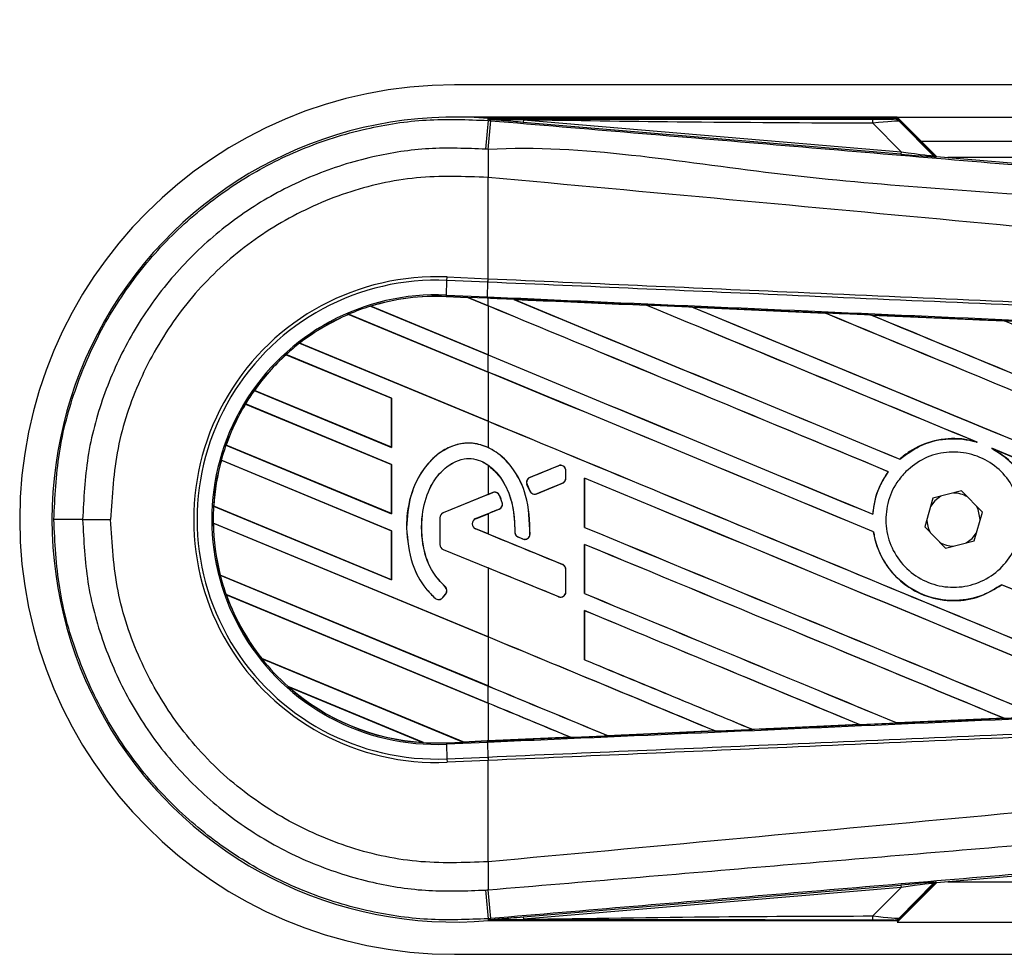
# Model space of a CAD drawing. Header units: millimetres. Extents: x 0 to 420, y 0 to 297.
# Tile 24 of 119: x 55.67 to 57.69, y 229.9 to 231.82. Entities that reach past the tile are written whole.
import ezdxf

# ---------------------------------------------------------------- set-up
doc = ezdxf.new("R2010")
doc.units = ezdxf.units.MM
doc.layers.add('QUOTE', color=174, linetype='Continuous')
doc.styles.add('SLDTEXTSTYLE3', font='TXT', dxfattribs={"width": 0.75})
doc.dimstyles.new('SLDDIMSTYLE0', dxfattribs={"dimtxt": 3, "dimasz": 3, "dimexe": 0, "dimexo": 0.0625, "dimgap": 0.75, "dimtad": 1, "dimlfac": 30.31081, "dimrnd": 1e-09, "dimzin": 12, "dimdsep": 46, "dimtxsty": 'SLDTEXTSTYLE3', "dimsah": 1, "dimcen": 0.09, "dimadec": 0, "dimazin": 3, "dimtfac": 1, "dimtdec": 3, "dimtofl": 0, "dimtmove": 0, "dimatfit": 3, "dimfxl": 0, "dimfrac": 2, "dimtolj": 1, "dimtzin": 12, "dimarcsym": 0})

# ---------------------------------------------------------------- blocks, each defined once
blk = doc.blocks.new('_D')
at = {"layer": 'QUOTE'}
for p, q in [((56.5644, 232.7921), (56.5644, 236.3967)), ((221.5221, 232.7921), (221.5221, 236.3967)), ((221.5221, 234.3967), (56.5644, 234.3967))]:
    blk.add_line(p, q, dxfattribs=at)
for points in [[(56.5644, 234.3967), (59.5644, 233.8967), (59.5644, 234.8967)], [(221.5221, 234.3967), (218.5221, 234.8967), (218.5221, 233.8967)]]:
    blk.add_solid(points, dxfattribs=at)
at = {"layer": 'QUOTE', "insert": (134.6099, 238.2639), "char_height": 3, "attachment_point": 1, "style": 'SLDTEXTSTYLE3'}
blk.add_mtext('5000', dxfattribs=at)

msp = doc.modelspace()

# ---------------------------------------------------------------- linework, layer by layer
at = {"color": 7, "linetype": 'Continuous', "lineweight": 25}
for p, q in [((220.28881, 231.68288), (56.56441, 231.68288)), ((57.47168, 231.6169), (56.56441, 231.6169)), ((57.55218, 231.53639), (57.47168, 231.6169)), ((57.47168, 231.6169), (111.55029, 231.6169)), ((56.63337, 231.61), (56.6337, 231.61384)), ((56.63337, 231.61), (56.63873, 231.60954)), ((56.6337, 231.61384), (56.63385, 231.61382)), ((56.63385, 231.61384), (56.63385, 231.61382)), ((56.63544, 231.61225), (56.63385, 231.61384)), ((57.47016, 231.61384), (56.63385, 231.61384)), ((56.63545, 231.61209), (56.63385, 231.61382)), ((56.63545, 231.61209), (56.63544, 231.61225)), ((56.70565, 231.61117), (56.70523, 231.60617)), ((57.47945, 231.54089), (56.70523, 231.60617)), ((56.70565, 231.61117), (57.47987, 231.54589)), ((57.47987, 231.54589), (57.42187, 231.60426)), ((57.54624, 231.53924), (57.47268, 231.61279)), ((57.47612, 231.60816), (57.54571, 231.53811)), ((57.52116, 231.56741), (111.55029, 231.56741)), ((57.47987, 231.54589), (57.47945, 231.54089)), ((57.54571, 231.53811), (57.54624, 231.53924)), ((57.5524, 231.53637), (57.55188, 231.53525)), ((57.5524, 231.53637), (59.50933, 231.37137)), ((62.66784, 231.53442), (57.57558, 231.53442)), ((56.63332, 231.49336), (56.63328, 231.49336)), ((56.63332, 231.28564), (56.63332, 231.49336)), ((56.5479, 231.25228), (56.54921, 231.2823)), ((56.54921, 231.2823), (56.54951, 231.2893)), ((56.63302, 231.27864), (56.54921, 231.2823)), ((56.54951, 231.2893), (56.63332, 231.28564)), ((56.63189, 231.24861), (56.6332, 231.27863)), ((56.63302, 231.27864), (56.63332, 231.28564)), ((56.6332, 231.27863), (56.63302, 231.27864)), ((56.6335, 231.28563), (56.63332, 231.28564)), ((56.54777, 231.2494), (56.5479, 231.25228)), ((56.5479, 231.25228), (56.63189, 231.24861)), ((56.54777, 231.24939), (56.54776, 231.24911)), ((56.54776, 231.24911), (56.59216, 231.24717)), ((56.54777, 231.2494), (56.59179, 231.24747)), ((56.54777, 231.24939), (56.54777, 231.2494)), ((56.59181, 231.24747), (56.54777, 231.24939)), ((56.63176, 231.24573), (56.59179, 231.24747)), ((56.63332, 231.23027), (56.59179, 231.24747)), ((56.59216, 231.24717), (56.59181, 231.24747)), ((56.59216, 231.24717), (56.63332, 231.23012)), ((56.63176, 231.24573), (56.63189, 231.24861)), ((56.63332, 231.24566), (56.63176, 231.24573)), ((56.63332, 231.23027), (56.63332, 231.24566)), ((56.68607, 231.24335), (56.68605, 231.24336)), ((56.68607, 231.24335), (56.68725, 231.24301)), ((56.34767, 231.2129), (56.34768, 231.21289)), ((56.63332, 231.09457), (56.34767, 231.2129)), ((56.34768, 231.21289), (56.34786, 231.21266)), ((56.34786, 231.21266), (56.63332, 231.09442)), ((56.39233, 231.22932), (56.63332, 231.1295)), ((56.39234, 231.22932), (56.39233, 231.22932)), ((56.39297, 231.22922), (56.39234, 231.22932)), ((56.63332, 231.12966), (56.39297, 231.22922)), ((56.63332, 231.23012), (56.63332, 231.12966)), ((56.95803, 231.23145), (56.95805, 231.23144)), ((56.9584, 231.23114), (56.95805, 231.23144)), ((57.05246, 231.22731), (57.32436, 231.21535)), ((57.0525, 231.2273), (57.05246, 231.22731)), ((57.0525, 231.2273), (57.05368, 231.22696)), ((57.32436, 231.21535), (57.3244, 231.21533)), ((57.32475, 231.21503), (57.3244, 231.21533)), ((57.41922, 231.21117), (57.69077, 231.19917)), ((57.41929, 231.21114), (57.41922, 231.21117)), ((57.41929, 231.21114), (57.42045, 231.21081)), ((57.69077, 231.19917), (57.69085, 231.19913)), ((57.69119, 231.19884), (57.69085, 231.19913)), ((56.24721, 231.15374), (56.63332, 230.9938)), ((56.24722, 231.15374), (56.24721, 231.15374)), ((56.24765, 231.15371), (56.24722, 231.15374)), ((56.63332, 230.99396), (56.24765, 231.15371)), ((56.43566, 231.04075), (56.2194, 231.13033)), ((56.2194, 231.13033), (56.21958, 231.1301)), ((56.2194, 231.13033), (56.2194, 231.13033)), ((56.21958, 231.1301), (56.43537, 231.04072)), ((56.63332, 231.09457), (56.63332, 231.1295)), ((56.63332, 231.09442), (56.63332, 230.99396)), ((56.15421, 231.05656), (56.43566, 230.93998)), ((56.15422, 231.05656), (56.15421, 231.05656)), ((56.15457, 231.05657), (56.15422, 231.05656)), ((56.43537, 230.94025), (56.15457, 231.05657)), ((56.43566, 231.04075), (56.43537, 231.04072)), ((56.43537, 231.04072), (56.43537, 230.94025)), ((56.43566, 230.93998), (56.43566, 231.04075)), ((56.43566, 230.90505), (56.13621, 231.02909)), ((56.13621, 231.02909), (56.13641, 231.02885)), ((56.13621, 231.02909), (56.13621, 231.02909)), ((56.13641, 231.02885), (56.43537, 230.90502)), ((56.63332, 230.9938), (56.63332, 230.93982)), ((57.63178, 230.95207), (57.63548, 230.95069)), ((56.09632, 230.94484), (56.43566, 230.80428)), ((56.09633, 230.94484), (56.09632, 230.94484)), ((56.09664, 230.94487), (56.09633, 230.94484)), ((56.43537, 230.80456), (56.09664, 230.94487)), ((56.43537, 230.94025), (56.43566, 230.93998)), ((57.66537, 230.9383), (57.66896, 230.93666)), ((56.43566, 230.76936), (56.0866, 230.91394)), ((56.0866, 230.91394), (56.08683, 230.91369)), ((56.0866, 230.91394), (56.0866, 230.91394)), ((56.08683, 230.91369), (56.43537, 230.76932)), ((57.47697, 230.91587), (57.47679, 230.9161)), ((56.43566, 230.90505), (56.43537, 230.90502)), ((56.43537, 230.90502), (56.43537, 230.80456)), ((56.43566, 230.80428), (56.43566, 230.90505)), ((56.63332, 230.90381), (56.63332, 230.84361)), ((56.77789, 230.90247), (56.71909, 230.87847)), ((56.77789, 230.90247), (56.77784, 230.90261)), ((56.79284, 230.89243), (56.79299, 230.89243)), ((56.79284, 230.87685), (56.79284, 230.89243)), ((56.79299, 230.87685), (56.79299, 230.89243)), ((57.45336, 230.89033), (57.45372, 230.89034)), ((56.71909, 230.87847), (56.71904, 230.8786)), ((56.79284, 230.87685), (56.79299, 230.87685)), ((56.831, 230.87699), (56.831, 230.77623)), ((56.83127, 230.87673), (56.831, 230.87699)), ((56.83127, 230.77627), (56.83127, 230.87673)), ((56.71323, 230.86415), (56.71309, 230.86409)), ((56.71879, 230.85083), (56.71309, 230.86409)), ((56.71323, 230.86415), (56.71892, 230.85089)), ((56.71892, 230.85089), (56.71879, 230.85083)), ((56.73299, 230.84513), (56.78609, 230.86681)), ((56.78609, 230.86681), (56.78615, 230.86667)), ((57.60361, 230.8508), (57.54456, 230.83571)), ((57.6462, 230.80719), (57.60361, 230.8508)), ((56.63332, 230.84361), (56.54124, 230.80601)), ((56.64288, 230.84735), (56.54129, 230.80588)), ((56.63332, 230.84361), (56.64282, 230.84748)), ((56.64288, 230.84735), (56.64282, 230.84748)), ((56.65701, 230.84144), (56.65714, 230.84149)), ((56.73299, 230.84513), (56.73304, 230.84499)), ((57.54456, 230.83571), (57.52809, 230.77702)), ((56.07091, 230.81967), (56.43566, 230.66859)), ((56.07092, 230.81967), (56.07091, 230.81967)), ((56.07121, 230.8197), (56.07092, 230.81967)), ((56.43537, 230.66886), (56.07121, 230.8197)), ((56.60793, 230.79407), (56.65594, 230.81367)), ((56.65594, 230.81367), (56.65599, 230.81354)), ((56.66221, 230.82687), (56.66235, 230.82691)), ((55.80262, 230.79211), (55.86, 230.79211)), ((56.43537, 230.80456), (56.43566, 230.80428)), ((56.53454, 230.79583), (56.5344, 230.79583)), ((56.5344, 230.79583), (56.5344, 230.74085)), ((56.53454, 230.79583), (56.53454, 230.74085)), ((56.54129, 230.80588), (56.54124, 230.80601)), ((56.60793, 230.79407), (56.60799, 230.79394)), ((56.60799, 230.79394), (56.63332, 230.80428)), ((56.63332, 230.80428), (56.63332, 230.76271)), ((57.42184, 230.80299), (57.42157, 230.80326)), ((57.62974, 230.74851), (57.6462, 230.80719)), ((57.64156, 230.79066), (57.64158, 230.79211)), ((56.07014, 230.78507), (56.07015, 230.78506)), ((56.63332, 230.55179), (56.07014, 230.78507)), ((56.07015, 230.78506), (56.07043, 230.78479)), ((56.07043, 230.78479), (56.63332, 230.55163)), ((56.43566, 230.76936), (56.43537, 230.76932)), ((56.43537, 230.76932), (56.43537, 230.66886)), ((56.43566, 230.66859), (56.43566, 230.76936)), ((56.46619, 230.77494), (56.46604, 230.77494)), ((56.60793, 230.77292), (56.60799, 230.77306)), ((56.78609, 230.70018), (56.60793, 230.77292)), ((56.63332, 230.76271), (56.60799, 230.77306)), ((56.831, 230.77623), (56.83127, 230.77627)), ((57.52809, 230.77702), (57.57068, 230.73342)), ((56.6882, 230.76655), (56.68805, 230.76655)), ((56.69485, 230.75655), (56.6948, 230.75642)), ((56.70419, 230.75249), (56.6948, 230.75642)), ((56.69485, 230.75655), (56.70424, 230.75262)), ((56.70424, 230.75262), (56.70419, 230.75249)), ((56.71926, 230.762), (56.7194, 230.76199)), ((57.42307, 230.76719), (57.42336, 230.76723)), ((57.57068, 230.73342), (57.62974, 230.74851)), ((56.53454, 230.74085), (56.5344, 230.74085)), ((56.54129, 230.73081), (56.54124, 230.73068)), ((56.54124, 230.73068), (56.63332, 230.69308)), ((56.54129, 230.73081), (56.77789, 230.63421)), ((56.831, 230.7413), (56.831, 230.64054)), ((56.83127, 230.74103), (56.831, 230.7413)), ((56.83127, 230.64057), (56.83127, 230.74103)), ((56.63332, 230.69308), (56.63332, 230.55179)), ((56.78609, 230.70018), (56.78615, 230.70032)), ((56.79284, 230.64425), (56.79284, 230.69014)), ((56.79284, 230.69014), (56.79299, 230.69014)), ((56.79299, 230.64425), (56.79299, 230.69014)), ((56.08444, 230.67837), (56.63332, 230.45101)), ((56.08445, 230.67837), (56.08444, 230.67837)), ((56.08473, 230.6784), (56.08445, 230.67837)), ((56.63332, 230.45117), (56.08473, 230.6784)), ((56.43537, 230.66886), (56.43566, 230.66859)), ((56.54518, 230.65461), (56.54527, 230.65472)), ((57.68546, 230.65858), (57.68564, 230.65835)), ((56.09667, 230.63838), (56.09668, 230.63837)), ((56.63332, 230.41609), (56.09667, 230.63838)), ((56.09668, 230.63837), (56.0971, 230.63804)), ((56.0971, 230.63804), (56.63332, 230.41593)), ((56.52492, 230.63108), (56.52483, 230.63097)), ((56.54039, 230.63229), (56.54639, 230.63948)), ((56.54039, 230.63229), (56.5405, 230.6322)), ((56.5405, 230.6322), (56.5465, 230.63939)), ((56.54639, 230.63948), (56.5465, 230.63939)), ((56.77789, 230.63421), (56.77784, 230.63407)), ((56.79284, 230.64425), (56.79299, 230.64425)), ((56.831, 230.64054), (56.83127, 230.64057)), ((56.831, 230.6056), (56.831, 230.50484)), ((56.83127, 230.60533), (56.831, 230.6056)), ((56.83127, 230.50487), (56.83127, 230.60533)), ((56.63332, 230.55163), (56.63332, 230.45117)), ((56.16931, 230.50752), (56.58257, 230.33634)), ((56.16933, 230.50751), (56.16931, 230.50752)), ((56.16968, 230.50752), (56.16933, 230.50751)), ((56.58227, 230.33662), (56.16968, 230.50752)), ((56.831, 230.50484), (56.83127, 230.50487)), ((56.50108, 230.33517), (56.2236, 230.45011)), ((56.2236, 230.45011), (56.22362, 230.45009)), ((56.22362, 230.45009), (56.22475, 230.44947)), ((56.22475, 230.44947), (56.49982, 230.33553)), ((56.63332, 230.41609), (56.63332, 230.45101)), ((56.63332, 230.41593), (56.63332, 230.33885)), ((57.69062, 230.38505), (57.47146, 230.37536)), ((57.68961, 230.38531), (57.69054, 230.38508)), ((57.69054, 230.38508), (57.69062, 230.38505)), ((57.3948, 230.37197), (57.17521, 230.3623)), ((57.3938, 230.37223), (57.39474, 230.37199)), ((57.39474, 230.37199), (57.3948, 230.37197)), ((57.47142, 230.37538), (57.47114, 230.37565)), ((57.47146, 230.37536), (57.47142, 230.37538)), ((56.80262, 230.34596), (56.63332, 230.33856)), ((56.80165, 230.34621), (56.8026, 230.34596)), ((56.8026, 230.34596), (56.80262, 230.34596)), ((56.8789, 230.34931), (56.87862, 230.34958)), ((56.8789, 230.34931), (57.09876, 230.35895)), ((56.87891, 230.3493), (56.8789, 230.34931)), ((57.0988, 230.35894), (56.87891, 230.3493)), ((57.09782, 230.3592), (57.09876, 230.35895)), ((57.09876, 230.35895), (57.0988, 230.35894)), ((57.17519, 230.36232), (57.17491, 230.36259)), ((57.17521, 230.3623), (57.17519, 230.36232)), ((56.49982, 230.33553), (56.50106, 230.33518)), ((56.50106, 230.33518), (56.50108, 230.33517)), ((56.54777, 230.33482), (56.58257, 230.33634)), ((56.54777, 230.33482), (56.5479, 230.33194)), ((56.63189, 230.33561), (56.5479, 230.33194)), ((56.5479, 230.33194), (56.54921, 230.30192)), ((56.58227, 230.33662), (56.63332, 230.33885)), ((56.58256, 230.33635), (56.58227, 230.33662)), ((56.58256, 230.33635), (56.63176, 230.3385)), ((56.63176, 230.33849), (56.58257, 230.33634)), ((56.63332, 230.33856), (56.63176, 230.33849)), ((56.63176, 230.3385), (56.63176, 230.33849)), ((56.63189, 230.33561), (56.6332, 230.30558)), ((56.54921, 230.30192), (56.63302, 230.30558)), ((56.63302, 230.30558), (56.6332, 230.30558)), ((56.63302, 230.30558), (56.63332, 230.29858)), ((56.54921, 230.30192), (56.54951, 230.29492)), ((56.63332, 230.29858), (56.54951, 230.29492)), ((56.63332, 230.29858), (56.6335, 230.29858)), ((56.63332, 230.09086), (56.63332, 230.29858)), ((59.50933, 230.21285), (57.5524, 230.04785)), ((56.63332, 230.09086), (56.63328, 230.09086)), ((56.70523, 229.97805), (57.47945, 230.04333)), ((57.47168, 229.96732), (57.55218, 230.04782)), ((57.47268, 229.97143), (57.54624, 230.04498)), ((57.54571, 230.0461), (57.47612, 229.97606)), ((57.47945, 230.04333), (57.47987, 230.03833)), ((57.54624, 230.04498), (57.54571, 230.0461)), ((57.55188, 230.04897), (57.5524, 230.04785)), ((57.57558, 230.0498), (62.66784, 230.0498)), ((57.47987, 230.03833), (56.70565, 229.97305)), ((57.42187, 229.97995), (57.47987, 230.03833)), ((56.63873, 229.97467), (56.63337, 229.97422)), ((56.63337, 229.97422), (56.6337, 229.97038)), ((56.63385, 229.97039), (56.6337, 229.97038)), ((56.63385, 229.97039), (56.63545, 229.97213)), ((56.63544, 229.97196), (56.63385, 229.97038)), ((56.63385, 229.97039), (56.63385, 229.97038)), ((56.63385, 229.97038), (57.47016, 229.97038)), ((56.63544, 229.97196), (56.63545, 229.97213)), ((56.70523, 229.97805), (56.70565, 229.97305)), ((57.47168, 229.96732), (65.11122, 229.96732)), ((56.56441, 229.90134), (65.13044, 229.90134))]:
    msp.add_line(p, q, dxfattribs=at)
at = {"color": 7, "linetype": 'Continuous', "lineweight": 25, "flags": 128}
for points in [[(56.70565, 231.61117), (56.66633, 231.61178), (56.63544, 231.61225)], [(57.5612, 230.83996), (57.54866, 230.8306), (57.53992, 230.81917)], [(57.64158, 230.79211), (57.63744, 230.81294), (57.6342, 230.81948)], [(57.6131, 230.74426), (57.62564, 230.75362), (57.63438, 230.76505)], [(56.63544, 229.97196), (56.67475, 229.97257), (56.70565, 229.97305)]]:
    msp.add_lwpolyline(points, dxfattribs=at)
at = {"color": 7, "linetype": 'Continuous', "lineweight": 25}
for centre, radius, start, end in [((56.56441, 230.79211), 0.89077, 90, 270), ((56.56441, 230.79211), 0.82464, 85.18028, 274.81972), ((141.52311, 224.40641), 85.19483, 175.1496061, 175.1892913), ((28.02263, 233.97664), 28.71384, 355.15357, 355.271316), ((57.38668, 231.60563), 0.03521, 357.77119, 11.51783), ((66.1591, 231.43528), 9.526, 179.305525, 179.650671), ((57.55271, 231.54511), 0.0099, 225.00164, 265.17864), ((56.52781, 230.79211), 0.49766, 87.5, 272.5), ((56.52781, 230.79211), 0.49066, 87.5, 272.5), ((56.52781, 230.79211), 0.4606, 87.5, 272.5), ((56.52781, 230.79211), 0.45772, 87.5, 107.21651), ((56.52781, 230.79211), 0.45772, 87.5, 107.2149), ((56.52781, 230.79211), 0.45743, 87.5, 107.14432), ((56.52781, 230.79211), 0.45772, 113.17547, 127.80908), ((56.52781, 230.79211), 0.45772, 113.17491, 127.80821), ((56.52781, 230.79211), 0.45743, 113.16504, 127.76752), ((56.52781, 230.79211), 0.45772, 107.21651, 113.17547), ((56.52781, 230.79211), 0.45772, 127.80908, 132.36028), ((56.52781, 230.79211), 0.45772, 132.36028, 144.70717), ((56.52781, 230.79211), 0.45772, 132.36013, 144.70666), ((56.52781, 230.79211), 0.45743, 132.36308, 144.68039), ((56.52781, 230.79211), 0.45772, 144.70717, 148.81902), ((56.52781, 230.79211), 0.45772, 148.81902, 160.50758), ((56.52781, 230.79211), 0.45772, 148.81915, 160.50735), ((56.52781, 230.79211), 0.45743, 148.83169, 160.49144), ((56.52781, 230.79211), 0.45772, 160.50758, 164.56307), ((56.52781, 230.79211), 0.45772, 164.56307, 176.54814), ((56.52781, 230.79211), 0.45772, 164.56347, 176.54818), ((56.52781, 230.79211), 0.45743, 164.58576, 176.54166), ((56.78199, 230.89243), 0.01085, 0, 112.20926), ((56.72319, 230.86843), 0.01085, 112.20926, 203.24584), ((56.78199, 230.87685), 0.01085, 292.20927, 0), ((56.72889, 230.85517), 0.01085, 203.24584, 292.20927), ((56.64698, 230.83731), 0.01085, 22.3787, 112.20929), ((57.58715, 230.79211), 0.05444, 58.46951, 90.18729), ((56.52781, 230.79211), 0.45772, 176.54814, 180.8818), ((56.65184, 230.82371), 0.01085, 292.20926, 16.93498), ((55.79046, 182.70426), 48.08785, 89.985518, 90.05581), ((56.54539, 230.79583), 0.01099, 112.20929, 180), ((56.54539, 230.79583), 0.01085, 112.20929, 180), ((56.61225, 230.7835), 0.01142, 112.20926, 247.79071), ((56.61225, 230.7835), 0.01128, 112.20926, 247.79071), ((57.58715, 230.79211), 0.05444, 178.46951, 210.18729), ((56.52781, 230.79211), 0.45772, 180.8818, 194.38831), ((56.52781, 230.79211), 0.45772, 180.88252, 194.38869), ((56.52781, 230.79211), 0.45743, 180.91722, 194.39314), ((56.69904, 230.76656), 0.01085, 180.035, 247.29049), ((56.70843, 230.76263), 0.01085, 247.29049, 356.67135), ((56.54539, 230.74085), 0.01099, 180, 247.79071), ((56.54539, 230.74085), 0.01085, 180, 247.79071), ((57.58715, 230.79211), 0.05444, 238.46951, 270.18729), ((56.78199, 230.69014), 0.01085, 0, 67.79071), ((56.52781, 230.79211), 0.45772, 194.38831, 199.62504), ((56.53806, 230.64643), 0.01085, 320.16689, 48.97709), ((56.53806, 230.64643), 0.01099, 320.16689, 48.97709), ((56.52781, 230.79211), 0.45772, 199.62504, 218.44471), ((56.52781, 230.79211), 0.45772, 199.6263, 218.44589), ((56.52781, 230.79211), 0.45743, 199.68237, 218.47326), ((56.53206, 230.63924), 0.01099, 228.8059, 320.16689), ((56.53206, 230.63924), 0.01085, 228.8059, 320.16689), ((56.78199, 230.64425), 0.01085, 247.79071, 0), ((56.52781, 230.79211), 0.45772, 218.44471, 228.34691), ((56.52781, 230.79211), 0.45772, 228.34691, 266.65309), ((56.52781, 230.79211), 0.45772, 228.35056, 266.64944), ((56.52781, 230.79211), 0.45743, 228.50755, 266.49245), ((56.52781, 230.79211), 0.45772, 266.65309, 272.5), ((66.1591, 230.14894), 9.526, 180.349329, 180.694477), ((57.55271, 230.0391), 0.0099, 94.82136, 134.99836), ((141.52311, 237.17781), 85.19483, 184.8107087, 184.8503939), ((24.68414, 227.32603), 32.06417, 4.738282, 4.843724), ((57.38668, 229.97858), 0.03521, 348.48217, 2.22881)]:
    msp.add_arc(centre, radius, start, end, dxfattribs=at)
for centre, major_axis, ratio, start_param, end_param in [((57.39453, 231.61315), (0.06992, -0.00016), 0.0065928, 5.1035854, 6.2804722), ((57.39453, 231.59666), (0.0817, 0.01133), 0.0487304, 0.0458928, 1.2227796), ((57.43481, 231.54542), (0.11707, -0.01016), 0.0060141, 5.1041157, 6.2810026), ((57.43565, 231.55528), (0.11009, -0.01723), 0.0239119, 5.1295592, 6.306446), ((57.55323, 231.54624), (0.00417, 0.00898), 0.9999568, 2.7909675, 3.4922178), ((56.56507, 231.25854), (0.02674, -0.01107), 0.0029846, 0.0092528, 0.0351255), ((56.63332, 231.53252), (28.29996, -11.72312), 0.0080625, 4.7175918, 4.7455439), ((56.63332, 230.75121), (28.28361, -1.23527), 0.0174384, 1.5600642, 1.5696511), ((56.63332, 231.53252), (28.28346, -11.71629), 0.0080625, 4.7176356, 4.7455551), ((56.63332, 230.96295), (28.29996, -11.72312), 0.0080625, 1.5451428, 1.5741362), ((56.63332, 230.96295), (28.28346, -11.71629), 0.0080625, 1.5451387, 1.5741362), ((56.63332, 231.09865), (28.29996, -11.72312), 0.0080625, 1.538717, 1.5626622), ((56.63332, 231.09865), (28.28346, -11.71629), 0.0080625, 1.5388271, 1.5626424), ((56.63332, 231.66821), (28.29996, -11.72312), 0.0080625, 4.73054, 4.7977625), ((56.63332, 231.66821), (28.28346, -11.71629), 0.0080625, 4.7305916, 4.797783), ((56.63332, 230.75121), (28.28361, -1.23527), 0.0174384, 1.5471095, 1.5566952), ((56.63332, 231.23435), (28.29996, -11.72312), 0.0080625, 1.4844685, 1.5497155), ((56.63332, 231.23435), (28.28346, -11.71629), 0.0080625, 1.4844738, 1.5496877), ((56.63332, 231.80391), (28.29996, -11.72312), 0.0080625, 4.7435023, 4.8082676), ((56.63332, 231.80391), (28.28346, -11.71629), 0.0080625, 4.7435622, 4.8082852), ((56.63332, 230.75121), (28.28361, -1.23527), 0.0174384, 1.534147, 1.5437245), ((56.63332, 231.37004), (28.29996, -11.72312), 0.0080625, 1.4920007, 1.5367618), ((56.63332, 231.39682), (28.28346, -11.71629), 0.0080625, 4.7157288, 4.7436017), ((56.63332, 231.39682), (28.29996, -11.72312), 0.0080625, 4.7157288, 4.743595), ((56.63332, 230.82726), (28.29996, -11.72312), 0.0080625, 1.5462162, 1.5741362), ((56.63332, 230.82726), (28.28346, -11.71629), 0.0080625, 1.54621, 1.5741362), ((56.63332, 231.26112), (28.28346, -11.71629), 0.0080625, 4.7157288, 4.7663143), ((56.63332, 231.26112), (28.29996, -11.72312), 0.0080625, 4.7157288, 4.7662988), ((56.63332, 231.09865), (28.29996, -11.72312), 0.0080625, 1.4949342, 1.5376601), ((56.63332, 231.09865), (28.28346, -11.71629), 0.0080625, 1.4949375, 1.5375119), ((56.63332, 231.11037), (28.29996, 11.55522), 0.0080793, 4.7121189, 4.7141966), ((56.63332, 230.69156), (28.29996, -11.72312), 0.0080625, 1.5263102, 1.5671512), ((56.63332, 230.69156), (28.28346, -11.71629), 0.0080625, 1.5263198, 1.5671374), ((56.63332, 230.53752), (28.29996, 11.55522), 0.0080793, 1.5620973, 1.5639738), ((56.63332, 230.53752), (28.29996, 11.55522), 0.0080793, 1.5666964, 1.5674975), ((56.63332, 231.12543), (28.29996, -11.72312), 0.0080625, 4.7227138, 4.7558224), ((56.63332, 231.12543), (28.28346, -11.71629), 0.0080625, 4.7227276, 4.7558335), ((56.63332, 231.02947), (28.29996, -11.55523), 0.0080793, 4.7156879, 4.721088), ((56.63332, 230.55586), (28.29996, -11.72312), 0.0080625, 1.5367672, 1.5671512), ((56.63332, 230.55586), (28.28346, -11.71629), 0.0080625, 1.5367814, 1.5671374), ((56.63332, 230.42632), (28.29996, -11.55523), 0.0080793, 1.5689888, 1.5740952), ((56.63332, 230.82726), (28.29996, -11.72312), 0.0080625, 1.5158534, 1.5369497), ((56.63332, 230.82726), (28.28346, -11.71629), 0.0080625, 1.5158593, 1.5369218), ((56.63332, 230.98973), (28.29996, -11.72312), 0.0080625, 4.7227138, 4.7453492), ((56.63332, 230.98973), (28.28346, -11.71629), 0.0080625, 4.7227276, 4.7453552), ((56.63332, 230.42016), (28.29996, -11.72312), 0.0080625, 1.5472259, 1.5671512), ((56.63332, 230.42016), (28.28346, -11.71629), 0.0080625, 1.5472453, 1.5671374), ((56.63332, 230.28447), (28.29996, -11.72312), 0.0080625, 1.5576876, 1.5741362), ((56.63332, 230.28447), (28.28346, -11.71629), 0.0080625, 1.5577128, 1.5741362), ((56.63332, 230.85403), (28.29996, -11.72312), 0.0080625, 4.7227138, 4.7348779), ((56.63332, 230.85403), (28.28346, -11.71629), 0.0080625, 4.7227276, 4.7348783), ((56.63332, 230.71833), (28.28346, -11.71629), 0.0080625, 4.7157288, 4.7244015), ((56.63332, 230.71833), (28.29996, -11.72312), 0.0080625, 4.7157288, 4.724407), ((56.63332, 230.14877), (28.29996, -11.72312), 0.0080625, 1.5681537, 1.5741362), ((56.63332, 230.14877), (28.28346, -11.71629), 0.0080625, 1.5681848, 1.5741362), ((56.63332, 230.83301), (28.28361, 1.23527), 0.0174384, 4.7412538, 4.7489822), ((56.63332, 230.83301), (28.28361, 1.23527), 0.0174384, 4.7307768, 4.7385182), ((56.63332, 230.83301), (28.28361, 1.23527), 0.0174384, 4.7116274, 4.7175787), ((56.63332, 230.83301), (28.28361, 1.23527), 0.0174384, 4.7203001, 4.7280508), ((56.60419, 230.32739), (0.02164, -0.00896), 0.0036879, 3.1511368, 3.1770094), ((57.43481, 230.0388), (0.11707, 0.01016), 0.0060141, 0.0021827, 1.1790696), ((57.43565, 230.02894), (0.11009, 0.01723), 0.0239119, 6.2599246, 7.4368114), ((57.55323, 230.03798), (-0.00417, 0.00898), 0.9999568, 5.9325602, 6.6338104), ((57.39453, 229.97107), (0.06992, 0.00016), 0.0065928, 0.0027131, 1.1795999), ((57.39453, 229.98756), (0.0817, -0.01133), 0.0487304, 5.0604057, 6.2372925)]:
    msp.add_ellipse(centre, major_axis=major_axis, ratio=ratio, start_param=start_param, end_param=end_param, dxfattribs=at)
for points, knots in [([(55.74362, 230.79209), (55.74581, 230.83758), (55.75026, 230.92987), (55.78604, 231.06382), (55.84267, 231.19124), (55.91961, 231.30624), (56.01553, 231.40762), (56.12612, 231.49067), (56.25022, 231.55467), (56.37805, 231.59486), (56.50749, 231.61497), (56.59108, 231.61167), (56.63337, 231.61)], [0, 0, 0, 0, 0.100465, 0.2038434, 0.3043094, 0.4076889, 0.5081552, 0.611535, 0.7120023, 0.8153833, 0.9066108, 1, 1, 1, 1]), ([(56.63544, 231.61225), (56.78206, 231.61234), (57.04387, 231.61249), (57.3059, 231.61261), (57.42119, 231.61267)], [0, 0, 0, 0, 0.5600269, 1, 1, 1, 1]), ([(56.70523, 231.60617), (56.69848, 231.60674), (56.67851, 231.60842), (56.65503, 231.6104), (56.63873, 231.6118), (56.63545, 231.61209)], [0, 0, 0, 0, 0.2892673, 0.8568296, 1, 1, 1, 1]), ([(56.63873, 231.60954), (56.83371, 231.59311), (57.22369, 231.56025), (57.80848, 231.51111), (58.57024, 231.44721), (59.13565, 231.39999), (59.50675, 231.369)], [0, 0, 0, 0, 0.2036202, 0.4072406, 0.6109477, 1, 1, 1, 1]), ([(57.42187, 231.60426), (57.28819, 231.60482), (57.04947, 231.60582), (56.81071, 231.60954), (56.70565, 231.61117)], [0, 0, 0, 0, 0.5599741, 1, 1, 1, 1]), ([(57.46445, 231.61299), (57.46496, 231.61315), (57.46587, 231.61343), (57.46884, 231.61371), (57.47016, 231.61384)], [0, 0, 0, 0, 0.5593923, 1, 1, 1, 1]), ([(57.47612, 231.60816), (57.47418, 231.60969), (57.47073, 231.61242), (57.46637, 231.61282), (57.46445, 231.61299)], [0, 0, 0, 0, 0.56, 1, 1, 1, 1]), ([(57.47268, 231.61279), (57.47245, 231.61299), (57.47192, 231.61344), (57.47102, 231.61378), (57.47039, 231.61382), (57.47016, 231.61384)], [0, 0, 0, 0, 0.3193957, 0.7481913, 1, 1, 1, 1]), ([(57.47268, 231.61279), (57.47374, 231.61151), (57.47563, 231.60922), (57.47597, 231.60848), (57.47612, 231.60816)], [0, 0, 0, 0, 0.560586, 1, 1, 1, 1]), ([(59.50707, 231.30975), (59.13556, 231.34012), (58.56932, 231.38639), (57.80632, 231.45526), (57.21995, 231.48914), (56.82965, 231.5606), (56.6338, 231.55074), (56.6338, 231.55074)], [0, 0, 0, 0, 0.3887669, 0.5925279, 0.7962893, 0.9999993, 1, 1, 1, 1]), ([(56.6284, 231.5512), (56.58962, 231.55272), (56.51205, 231.55577), (56.39247, 231.53744), (56.27345, 231.49996), (56.15862, 231.44118), (56.05555, 231.36368), (55.96667, 231.27027), (55.89498, 231.16302), (55.84235, 231.04546), (55.80901, 230.92057), (55.80475, 230.83493), (55.80262, 230.79211)], [0, 0, 0, 0, 0.0923036, 0.1846071, 0.2865385, 0.3884688, 0.490398, 0.5923288, 0.694247, 0.7961664, 0.8980845, 1, 1, 1, 1]), ([(56.6338, 231.55074), (56.6338, 231.55074), (56.632, 231.55089), (56.6302, 231.55104), (56.6284, 231.5512)], [0, 0, 0, 0, 0.0003655, 1, 1, 1, 1]), ([(56.63328, 231.49336), (56.5843, 231.49511), (56.48619, 231.49861), (56.34167, 231.46584), (56.20733, 231.40498), (56.08787, 231.31821), (55.98948, 231.2079), (55.91608, 231.07994), (55.86864, 230.93929), (55.86288, 230.84113), (55.86, 230.79211)], [0, 0, 0, 0, 0.1248804, 0.2501396, 0.3746494, 0.4998125, 0.6247642, 0.7495577, 0.8749238, 1, 1, 1, 1]), ([(59.50683, 231.21124), (59.49574, 231.21302), (59.42735, 231.224), (59.12725, 231.25455), (58.51068, 231.31821), (57.6211, 231.402), (56.96271, 231.46289), (56.63332, 231.49336)], [0, 0, 0, 0, 0.0117013, 0.0722088, 0.3141935, 0.6568871, 1, 1, 1, 1]), ([(59.50519, 231.15337), (59.40327, 231.15782), (59.17772, 231.16765), (58.82794, 231.18291), (58.45594, 231.19913), (58.17664, 231.21132), (57.89733, 231.2235), (57.61802, 231.23568), (57.16562, 231.25541), (56.83729, 231.26973), (56.6332, 231.27863)], [0, 0, 0, 0, 0.1067875, 0.2363437, 0.3660007, 0.4956801, 0.5280685, 0.6576247, 0.7871808, 1, 1, 1, 1]), ([(56.6335, 231.28563), (56.83761, 231.27673), (57.16598, 231.26241), (57.61842, 231.24269), (57.89776, 231.2305), (58.17711, 231.21832), (58.45643, 231.20614), (58.82847, 231.18992), (59.17829, 231.17467), (59.40386, 231.16483), (59.50579, 231.16039)], [0, 0, 0, 0, 0.2128192, 0.3423754, 0.4719316, 0.50432, 0.6339994, 0.7636564, 0.8932125, 1, 1, 1, 1]), ([(56.63189, 231.24861), (56.66839, 231.24701), (56.85094, 231.23904), (57.17951, 231.22463), (57.61746, 231.2053), (58.05516, 231.18586), (58.41961, 231.16957), (58.78376, 231.15322), (59.12111, 231.13801), (59.38524, 231.12602), (59.50407, 231.12062)], [0, 0, 0, 0, 0.0380636, 0.1903223, 0.342581, 0.4948397, 0.6470984, 0.723226, 0.8754847, 1, 1, 1, 1]), ([(56.68605, 231.24336), (56.68111, 231.24357), (56.66354, 231.24434), (56.64597, 231.24511), (56.63332, 231.24566)], [0, 0, 0, 0, 0.2806447, 1, 1, 1, 1]), ([(56.68605, 231.24336), (56.70143, 231.24269), (56.7921, 231.23872), (56.88276, 231.23475), (56.95803, 231.23145)], [0, 0, 0, 0, 0.1696977, 1, 1, 1, 1]), ([(56.95805, 231.23144), (56.88579, 231.23461), (56.79513, 231.23858), (56.70447, 231.24255), (56.68607, 231.24335)], [0, 0, 0, 0, 0.7971164, 1, 1, 1, 1]), ([(57.05246, 231.22731), (57.04753, 231.22753), (57.02286, 231.22861), (56.99139, 231.22999), (56.96484, 231.23115), (56.95803, 231.23145)], [0, 0, 0, 0, 0.1567286, 0.7836435, 1, 1, 1, 1]), ([(57.3244, 231.21533), (57.27601, 231.21746), (57.18538, 231.22146), (57.09474, 231.22544), (57.0525, 231.2273)], [0, 0, 0, 0, 0.5339744, 1, 1, 1, 1]), ([(57.41922, 231.21117), (57.41428, 231.21138), (57.38961, 231.21247), (57.358, 231.21387), (57.33131, 231.21504), (57.32436, 231.21535)], [0, 0, 0, 0, 0.1560477, 0.7802389, 1, 1, 1, 1]), ([(57.69085, 231.19913), (57.66625, 231.20022), (57.57574, 231.20423), (57.48521, 231.20823), (57.41929, 231.21114)], [0, 0, 0, 0, 0.2718129, 1, 1, 1, 1]), ([(57.78629, 231.19494), (57.78136, 231.19515), (57.75669, 231.19625), (57.72485, 231.19766), (57.69795, 231.19885), (57.69077, 231.19917)], [0, 0, 0, 0, 0.1549567, 0.7747838, 1, 1, 1, 1]), ([(56.63332, 230.93982), (56.6229, 230.94358), (56.60248, 230.95096), (56.56982, 230.9473), (56.53934, 230.93416), (56.50792, 230.9077), (56.47904, 230.86164), (56.46706, 230.8131), (56.46624, 230.78231), (56.46604, 230.77494)], [0, 0, 0, 0, 0.1181192, 0.2313231, 0.3438681, 0.4724961, 0.6678894, 0.9204553, 1, 1, 1, 1]), ([(57.63178, 230.95207), (57.62255, 230.95414), (57.59513, 230.96028), (57.5476, 230.95638), (57.50446, 230.93854), (57.48339, 230.92145), (57.47679, 230.9161)], [0, 0, 0, 0, 0.17129039, 0.50875482, 0.8462025, 1, 1, 1, 1]), ([(57.47697, 230.91587), (57.49204, 230.92686), (57.52225, 230.94889), (57.57818, 230.96061), (57.61641, 230.95641), (57.63483, 230.95089), (57.63548, 230.95069)], [0, 0, 0, 0, 0.3283471, 0.658119, 0.9880092, 1, 1, 1, 1]), ([(56.71926, 230.762), (56.71834, 230.78904), (56.71676, 230.83561), (56.68989, 230.89264), (56.65753, 230.92713), (56.62425, 230.9455), (56.59205, 230.95042), (56.56109, 230.94451), (56.5286, 230.9271), (56.4963, 230.89278), (56.471, 230.83952), (56.46784, 230.79716), (56.46619, 230.77494)], [0, 0, 0, 0, 0.1653636, 0.2847889, 0.379918, 0.4532243, 0.5152242, 0.5771012, 0.6445431, 0.7395039, 0.8633961, 1, 1, 1, 1]), ([(56.7194, 230.76199), (56.7185, 230.78906), (56.71694, 230.83571), (56.68995, 230.8925), (56.66062, 230.92472), (56.6402, 230.93602), (56.63332, 230.93982)], [0, 0, 0, 0, 0.3858589, 0.6649336, 0.8871478, 1, 1, 1, 1]), ([(57.48958, 230.89059), (57.50173, 230.90046), (57.52604, 230.92022), (57.57233, 230.93242), (57.61949, 230.92959), (57.66322, 230.91104), (57.6983, 230.87913), (57.72083, 230.83738), (57.72828, 230.79056), (57.71981, 230.74392), (57.69639, 230.70272), (57.66067, 230.67158), (57.61663, 230.65401), (57.56924, 230.65201), (57.52385, 230.66582), (57.4856, 230.69388), (57.45881, 230.73301), (57.44645, 230.77884), (57.45009, 230.82597), (57.46629, 230.86446), (57.48311, 230.88333), (57.48958, 230.89059)], [0, 0, 0, 0, 0.0537008, 0.107401, 0.161118, 0.214849, 0.268575, 0.3222758, 0.3759418, 0.429583, 0.4832243, 0.5368906, 0.5905915, 0.6443177, 0.6980486, 0.7517655, 0.8054595, 0.8591318, 0.9127903, 0.9664454, 1, 1, 1, 1]), ([(57.66537, 230.9383), (57.67505, 230.93235), (57.70058, 230.91663), (57.73217, 230.87842), (57.74928, 230.83582), (57.75194, 230.80953), (57.75273, 230.80173)], [0, 0, 0, 0, 0.2012869, 0.5312186, 0.8609815, 1, 1, 1, 1]), ([(57.75302, 230.80177), (57.75275, 230.80525), (57.75103, 230.82724), (57.73884, 230.86682), (57.70852, 230.91011), (57.68099, 230.92859), (57.66896, 230.93666)], [0, 0, 0, 0, 0.0633447, 0.4007335, 0.7381907, 1, 1, 1, 1]), ([(56.54518, 230.65461), (56.53639, 230.66408), (56.51546, 230.68662), (56.4976, 230.73832), (56.49538, 230.79806), (56.50947, 230.85219), (56.53337, 230.88857), (56.55882, 230.90876), (56.58261, 230.91756), (56.60404, 230.91768), (56.62403, 230.91064), (56.64825, 230.89394), (56.6707, 230.86267), (56.68655, 230.81722), (56.68762, 230.78434), (56.6882, 230.76655)], [0, 0, 0, 0, 0.0744353, 0.177241, 0.3086024, 0.4174643, 0.4963546, 0.5570675, 0.6030224, 0.6410452, 0.6789529, 0.7243011, 0.8099663, 0.8972232, 1, 1, 1, 1]), ([(56.54527, 230.65472), (56.5365, 230.66418), (56.51559, 230.68669), (56.49775, 230.73834), (56.49553, 230.79804), (56.50959, 230.85212), (56.53347, 230.88846), (56.55887, 230.90862), (56.58263, 230.91742), (56.60398, 230.91751), (56.62062, 230.91179), (56.62973, 230.90607), (56.63332, 230.90381)], [0, 0, 0, 0, 0.1057973, 0.2519537, 0.4387447, 0.5935245, 0.7056507, 0.7919163, 0.8571803, 0.9111569, 0.9649703, 1, 1, 1, 1]), ([(56.63332, 230.90381), (56.64033, 230.89755), (56.65933, 230.88056), (56.6822, 230.83834), (56.68772, 230.79641), (56.688, 230.77086), (56.68805, 230.76655)], [0, 0, 0, 0, 0.1837852, 0.4983769, 0.9154383, 1, 1, 1, 1]), ([(56.79299, 230.89243), (56.79286, 230.89367), (56.79262, 230.89614), (56.79073, 230.89943), (56.78794, 230.90193), (56.78446, 230.90335), (56.78092, 230.90359), (56.77879, 230.90291), (56.77784, 230.90261)], [0, 0, 0, 0, 0.1719146, 0.3441327, 0.5163521, 0.6885744, 0.8607991, 1, 1, 1, 1]), ([(57.45336, 230.89033), (57.44778, 230.88176), (57.43203, 230.8576), (57.42348, 230.82659), (57.42176, 230.80567), (57.42157, 230.80326)], [0, 0, 0, 0, 0.3272237, 0.9225469, 1, 1, 1, 1]), ([(57.42184, 230.80299), (57.42467, 230.82151), (57.42948, 230.85292), (57.44667, 230.87945), (57.45372, 230.89034)], [0, 0, 0, 0, 0.5894269, 1, 1, 1, 1]), ([(56.71904, 230.8786), (56.71796, 230.87804), (56.71578, 230.87689), (56.71344, 230.87392), (56.71218, 230.87041), (56.7121, 230.86696), (56.7128, 230.86494), (56.71309, 230.86409)], [0, 0, 0, 0, 0.20849611, 0.42075104, 0.63300507, 0.84525811, 1, 1, 1, 1]), ([(56.78615, 230.86667), (56.78723, 230.86724), (56.78941, 230.86839), (56.79173, 230.87135), (56.79285, 230.87432), (56.79295, 230.8762), (56.79299, 230.87685)], [0, 0, 0, 0, 0.2798496, 0.5648212, 0.8497894, 1, 1, 1, 1]), ([(56.71879, 230.85083), (56.71937, 230.84976), (56.72056, 230.84761), (56.72356, 230.84532), (56.7271, 230.84412), (56.73042, 230.84411), (56.73231, 230.84475), (56.73304, 230.84499)], [0, 0, 0, 0, 0.2131585, 0.4303443, 0.6475311, 0.8647193, 1, 1, 1, 1]), ([(56.65714, 230.84149), (56.65657, 230.84257), (56.65542, 230.84475), (56.65244, 230.84707), (56.64893, 230.84833), (56.64556, 230.84839), (56.6436, 230.84774), (56.64282, 230.84748)], [0, 0, 0, 0, 0.2112772, 0.4263684, 0.6414599, 0.8565516, 1, 1, 1, 1]), ([(56.66221, 230.82687), (56.66182, 230.82811), (56.66105, 230.8306), (56.65937, 230.83548), (56.65795, 230.83906), (56.65701, 230.84144)], [0, 0, 0, 0, 0.2522974, 0.5045943, 1, 1, 1, 1]), ([(56.66235, 230.82691), (56.66196, 230.82816), (56.66119, 230.83064), (56.65951, 230.83552), (56.65808, 230.83911), (56.65714, 230.84149)], [0, 0, 0, 0, 0.2520744, 0.5041484, 1, 1, 1, 1]), ([(56.65599, 230.81354), (56.65707, 230.8141), (56.65925, 230.81525), (56.66158, 230.81822), (56.66286, 230.82173), (56.66291, 230.82476), (56.66248, 230.82643), (56.66235, 230.82691)], [0, 0, 0, 0, 0.2240403, 0.4520934, 0.6801462, 0.9081986, 1, 1, 1, 1]), ([(56.63337, 229.97422), (56.59207, 229.97255), (56.50848, 229.96917), (56.38029, 229.98886), (56.25147, 230.02903), (56.12835, 230.09215), (56.01654, 230.17569), (55.92126, 230.27593), (55.84332, 230.39179), (55.78692, 230.51791), (55.7505, 230.65299), (55.74594, 230.74528), (55.74362, 230.79209)], [0, 0, 0, 0, 0.0912304, 0.1846225, 0.285093, 0.3884772, 0.4889466, 0.5923296, 0.6927987, 0.7961814, 0.8966347, 1, 1, 1, 1]), ([(55.80262, 230.79211), (55.80475, 230.74929), (55.80901, 230.66364), (55.84235, 230.53876), (55.89498, 230.42119), (55.96667, 230.31395), (56.05555, 230.22054), (56.15862, 230.14304), (56.27345, 230.08426), (56.39247, 230.04678), (56.51205, 230.02845), (56.58962, 230.0315), (56.6284, 230.03302)], [0, 0, 0, 0, 0.1019155, 0.20383364, 0.30575296, 0.40767117, 0.50960195, 0.6115312, 0.71346155, 0.81539292, 0.90769638, 1, 1, 1, 1]), ([(56.63328, 230.09086), (56.5843, 230.08911), (56.48619, 230.08561), (56.34167, 230.11838), (56.20733, 230.17924), (56.08787, 230.26601), (55.98948, 230.37632), (55.91608, 230.50428), (55.86864, 230.64493), (55.86288, 230.74309), (55.86, 230.79211)], [0, 0, 0, 0, 0.1248804, 0.2501396, 0.3746494, 0.4998125, 0.6247642, 0.7495577, 0.8749238, 1, 1, 1, 1]), ([(56.46604, 230.77494), (56.46845, 230.75), (56.47271, 230.70589), (56.49819, 230.65734), (56.51832, 230.63741), (56.52483, 230.63097)], [0, 0, 0, 0, 0.4679981, 0.8279401, 1, 1, 1, 1]), ([(56.46619, 230.77494), (56.46859, 230.75002), (56.47285, 230.70594), (56.49831, 230.65742), (56.51842, 230.63752), (56.52492, 230.63108)], [0, 0, 0, 0, 0.46802168, 0.82794775, 1, 1, 1, 1]), ([(56.68805, 230.76655), (56.68817, 230.76531), (56.68842, 230.76284), (56.69031, 230.75957), (56.69261, 230.75746), (56.69426, 230.75667), (56.6948, 230.75642)], [0, 0, 0, 0, 0.28675234, 0.57401775, 0.8612836, 1, 1, 1, 1]), ([(56.70419, 230.75249), (56.70535, 230.75213), (56.7077, 230.7514), (56.71145, 230.75185), (56.71485, 230.75344), (56.71751, 230.75608), (56.71904, 230.7591), (56.7193, 230.76116), (56.7194, 230.76199)], [0, 0, 0, 0, 0.1734899, 0.3501499, 0.52681, 0.7034698, 0.8801287, 1, 1, 1, 1]), ([(57.42307, 230.76719), (57.4238, 230.76306), (57.42775, 230.74064), (57.44428, 230.70168), (57.48213, 230.65948), (57.53202, 230.63212), (57.5879, 230.62305), (57.64198, 230.63166), (57.6718, 230.64989), (57.68564, 230.65835)], [0, 0, 0, 0, 0.037003, 0.2010348, 0.3650919, 0.5292097, 0.6934103, 0.8576873, 1, 1, 1, 1]), ([(57.68546, 230.65858), (57.67305, 230.65085), (57.64478, 230.63327), (57.59264, 230.62342), (57.53657, 230.63092), (57.48598, 230.65687), (57.44706, 230.69799), (57.42878, 230.73781), (57.42439, 230.76165), (57.42336, 230.76723)], [0, 0, 0, 0, 0.1286936, 0.2929509, 0.4572451, 0.621517, 0.7857166, 0.9498324, 1, 1, 1, 1]), ([(56.79299, 230.69014), (56.79286, 230.69138), (56.79262, 230.69385), (56.79073, 230.69713), (56.7884, 230.69926), (56.78672, 230.70005), (56.78615, 230.70032)], [0, 0, 0, 0, 0.2844746, 0.5694513, 0.8544304, 1, 1, 1, 1]), ([(56.77784, 230.63407), (56.779, 230.63372), (56.78136, 230.63302), (56.78511, 230.6335), (56.78849, 230.63512), (56.79113, 230.63779), (56.79272, 230.64099), (56.7929, 230.64324), (56.79299, 230.64425)], [0, 0, 0, 0, 0.16924827, 0.34147132, 0.5136948, 0.68591717, 0.858137, 1, 1, 1, 1]), ([(59.46787, 230.46195), (59.3611, 230.4571), (59.10902, 230.44566), (58.78376, 230.431), (58.41961, 230.41465), (58.05516, 230.39836), (57.61746, 230.37892), (57.17951, 230.35959), (56.85094, 230.34518), (56.66839, 230.3372), (56.63189, 230.33561)], [0, 0, 0, 0, 0.1133009, 0.26751, 0.3446127, 0.4988218, 0.6530308, 0.8072398, 0.9614489, 1, 1, 1, 1]), ([(56.6332, 230.30558), (56.83729, 230.31449), (57.16562, 230.32881), (57.61802, 230.34854), (57.89733, 230.36072), (58.17664, 230.3729), (58.45594, 230.38508), (58.82794, 230.40131), (59.17772, 230.41657), (59.40327, 230.4264), (59.50519, 230.43085)], [0, 0, 0, 0, 0.2128192, 0.3423754, 0.4719315, 0.5043199, 0.6339993, 0.7636563, 0.8932125, 1, 1, 1, 1]), ([(59.50579, 230.42383), (59.40386, 230.41939), (59.17829, 230.40955), (58.82847, 230.3943), (58.45643, 230.37808), (58.17711, 230.3659), (57.89776, 230.35371), (57.61842, 230.34153), (57.16598, 230.3218), (56.83761, 230.30749), (56.6335, 230.29858)], [0, 0, 0, 0, 0.1067875, 0.2363437, 0.3660006, 0.49568, 0.5280684, 0.6576246, 0.7871807, 1, 1, 1, 1]), ([(57.47142, 230.37538), (57.51997, 230.37752), (57.59301, 230.38075), (57.66604, 230.38399), (57.69054, 230.38508)], [0, 0, 0, 0, 0.6645692, 1, 1, 1, 1]), ([(57.69062, 230.38505), (57.69556, 230.38526), (57.72124, 230.3864), (57.74692, 230.38754), (57.76767, 230.38846)], [0, 0, 0, 0, 0.1920833, 1, 1, 1, 1]), ([(59.50683, 230.37298), (59.49574, 230.3712), (59.42735, 230.36022), (59.12725, 230.32967), (58.51068, 230.26601), (57.6211, 230.18222), (56.96271, 230.12133), (56.63332, 230.09086)], [0, 0, 0, 0, 0.0117013, 0.0722088, 0.3141935, 0.6568871, 1, 1, 1, 1]), ([(57.17519, 230.36232), (57.17653, 230.36238), (57.24972, 230.3656), (57.3229, 230.36882), (57.39474, 230.37199)], [0, 0, 0, 0, 0.01836392, 1, 1, 1, 1]), ([(57.3948, 230.37197), (57.39973, 230.37219), (57.42529, 230.37332), (57.45084, 230.37445), (57.47146, 230.37536)], [0, 0, 0, 0, 0.1930537, 1, 1, 1, 1]), ([(56.63176, 230.3385), (56.66826, 230.34009), (56.72521, 230.34258), (56.78215, 230.34507), (56.8026, 230.34596)], [0, 0, 0, 0, 0.6409226, 1, 1, 1, 1]), ([(56.80262, 230.34596), (56.80756, 230.34617), (56.83299, 230.34729), (56.85842, 230.3484), (56.87891, 230.3493)], [0, 0, 0, 0, 0.1939728, 1, 1, 1, 1]), ([(57.0988, 230.35894), (57.10373, 230.35916), (57.1292, 230.36028), (57.15467, 230.3614), (57.17521, 230.3623)], [0, 0, 0, 0, 0.1936854, 1, 1, 1, 1]), ([(56.63176, 230.33849), (56.63176, 230.33844), (56.63177, 230.33833), (56.63179, 230.33776), (56.63183, 230.33688), (56.63187, 230.33603), (56.63189, 230.33561)], [0, 0, 0, 0, 0.2238785, 0.4825856, 0.7412928, 1, 1, 1, 1]), ([(56.6338, 230.03348), (56.6338, 230.03348), (56.82924, 230.04985), (57.22014, 230.08293), (57.80627, 230.13213), (58.56934, 230.19615), (59.13557, 230.24344), (59.50707, 230.27447)], [0, 0, 0, 0, 0.0000007, 0.2037107, 0.4074721, 0.6112331, 1, 1, 1, 1]), ([(59.50675, 230.21522), (59.13565, 230.18423), (58.57033, 230.13701), (57.80856, 230.07311), (57.22378, 230.02397), (56.83372, 229.9911), (56.63873, 229.97467)], [0, 0, 0, 0, 0.38905274, 0.59267292, 0.79638077, 1, 1, 1, 1]), ([(56.6284, 230.03302), (56.6302, 230.0333), (56.632, 230.03357), (56.6338, 230.03348), (56.6338, 230.03348)], [0, 0, 0, 0, 0.9996347, 1, 1, 1, 1]), ([(57.42119, 229.97155), (57.27447, 229.97162), (57.01245, 229.97174), (56.75064, 229.9719), (56.63544, 229.97196)], [0, 0, 0, 0, 0.5599728, 1, 1, 1, 1]), ([(56.63545, 229.97213), (56.6359, 229.97217), (56.63704, 229.97227), (56.63926, 229.97246), (56.6426, 229.97275), (56.64759, 229.97317), (56.65503, 229.97381), (56.66611, 229.97475), (56.68323, 229.9762), (56.69684, 229.97734), (56.70523, 229.97805)], [0, 0, 0, 0, 0.0199034, 0.0510155, 0.0969562, 0.1650388, 0.266176, 0.4166536, 0.6407761, 1, 1, 1, 1]), ([(56.70565, 229.97305), (56.83936, 229.97512), (57.07812, 229.97882), (57.31684, 229.97961), (57.42187, 229.97995)], [0, 0, 0, 0, 0.5600252, 1, 1, 1, 1]), ([(57.46445, 229.97123), (57.4669, 229.97151), (57.47128, 229.97202), (57.47464, 229.97483), (57.47612, 229.97606)], [0, 0, 0, 0, 0.56, 1, 1, 1, 1]), ([(57.47016, 229.97038), (57.4685, 229.97054), (57.46554, 229.97082), (57.46478, 229.9711), (57.46445, 229.97123)], [0, 0, 0, 0, 0.560586, 1, 1, 1, 1]), ([(57.47016, 229.97038), (57.47045, 229.9704), (57.47115, 229.97046), (57.47203, 229.97085), (57.47251, 229.97127), (57.47268, 229.97143)], [0, 0, 0, 0, 0.31939567, 0.74819126, 1, 1, 1, 1]), ([(57.47612, 229.97606), (57.47587, 229.97559), (57.47543, 229.97475), (57.47352, 229.97244), (57.47268, 229.97143)], [0, 0, 0, 0, 0.5593923, 1, 1, 1, 1])]:
    msp.add_open_spline(points, degree=3, knots=knots, dxfattribs=at)
for points in [[(56.6332, 231.27863), (56.63322, 231.27912), (56.63326, 231.28009), (56.63334, 231.28182), (56.63342, 231.28369), (56.63347, 231.28499), (56.6335, 231.28563)], [(56.6332, 230.30558), (56.63322, 230.3051), (56.63326, 230.30413), (56.63334, 230.3024), (56.63342, 230.30053), (56.63347, 230.29923), (56.6335, 230.29858)]]:
    msp.add_open_spline(points, degree=3, dxfattribs=at)

# ---------------------------------------------------------------- dimensions: what is measured, and where the dimension line sits
at = {"layer": 'QUOTE'}
dim = msp.add_linear_dim(base=(56.56441, 234.3967), p1=(221.52206, 230.79211), p2=(56.56441, 230.79211), dimstyle='SLDDIMSTYLE0', dxfattribs=at)
dim.commit()
dim.dimension.update_dxf_attribs({"geometry": '_D', "text_midpoint": (139.04324, 234.3967), "dimtype": 160})

doc.saveas('drawing.dxf')
